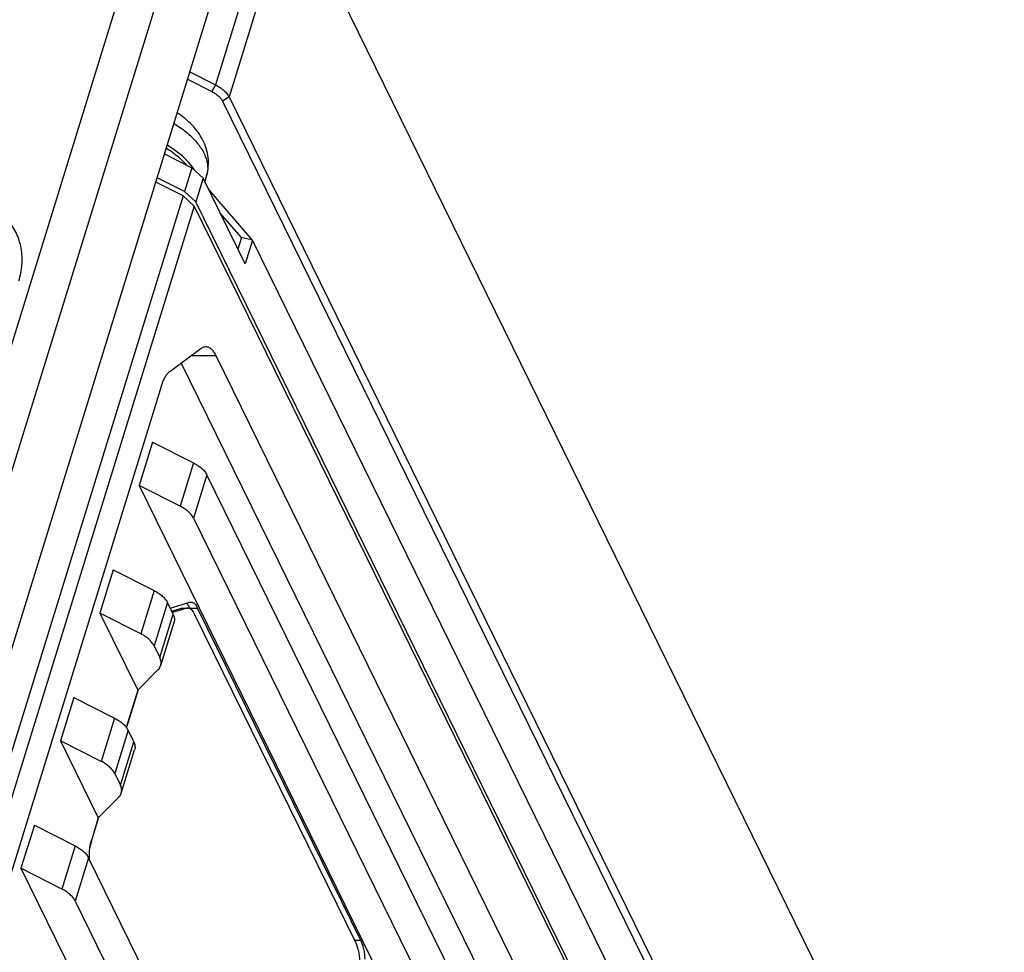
# Model space of a CAD drawing. Header units: millimetres. Extents: x 0 to 420, y 0 to 297.
# Tile 27 of 54: x 131 to 154, y 70 to 92. Entities that reach past the tile are written whole.
import ezdxf

# ---------------------------------------------------------------- set-up
doc = ezdxf.new("R2010")
doc.units = ezdxf.units.MM
doc.header["$LTSCALE"] = 23.1
doc.layers.add('00_COMPONENTS', color=7, linetype='CONTINUOUS')

msp = doc.modelspace()

# ---------------------------------------------------------------- linework, layer by layer
at = {"layer": '00_COMPONENTS', "color": 7}
for p, q in [((126.2588, 71.0329), (140.348, 116.6256)), ((127.0762, 70.6185), (141.1654, 116.2111)), ((127.8897, 68.9609), (141.9788, 114.5535)), ((136.8622, 95.6748), (135.3614, 90.8181)), ((137.1859, 95.3817), (135.6851, 90.5251)), ((137.1859, 95.3817), (154.4048, 60.2933)), ((134.7412, 91.1325), (135.3614, 90.8181)), ((134.6854, 90.952), (135.2711, 90.6551)), ((135.3614, 90.8181), (135.2711, 90.6551)), ((135.6851, 90.5251), (135.53, 90.4206)), ((135.53, 90.4206), (152.7489, 55.3322)), ((135.6851, 90.5251), (152.904, 55.4366)), ((134.128, 89.1481), (134.7853, 88.8149)), ((134.7853, 88.8149), (134.6078, 88.2404)), ((134.7853, 88.8149), (135.0588, 88.5673)), ((134.5794, 88.134), (133.9182, 88.4692)), ((134.6078, 88.2404), (133.9505, 88.5737)), ((135.0588, 88.5673), (134.8812, 87.9928)), ((136.0755, 86.4953), (135.0588, 88.5673)), ((135.1431, 88.6262), (135.0993, 88.4846)), ((135.1432, 88.6268), (135.1431, 88.6262)), ((134.8812, 87.9928), (134.6078, 88.2404)), ((136.2531, 87.0697), (135.1942, 88.2913)), ((134.5794, 88.134), (128.3014, 67.8182)), ((134.8476, 87.8912), (134.5794, 88.134)), ((152.1263, 52.8512), (134.8812, 87.9928)), ((134.8476, 87.8912), (128.5695, 67.5754)), ((134.8476, 87.8912), (152.0954, 52.7439)), ((135.9878, 87.1291), (135.4731, 87.7229)), ((135.9878, 87.1291), (135.9015, 86.8499)), ((136.2531, 87.0697), (135.9878, 87.1291)), ((136.2531, 87.0697), (136.0755, 86.4953)), ((151.5662, 55.8648), (136.2531, 87.0697)), ((134.2555, 83.8987), (135.0162, 84.4599)), ((134.7752, 84.2821), (135.3658, 84.2821)), ((135.3658, 84.2821), (147.7102, 59.1268)), ((146.5442, 59.6259), (134.5325, 84.1031)), ((134.058, 83.5592), (129.9528, 70.2747)), ((133.8414, 82.1923), (133.5186, 81.1479)), ((133.8414, 82.1923), (134.8281, 81.6921)), ((134.8281, 81.6921), (134.5053, 80.6477)), ((135.1517, 81.3991), (134.829, 80.3546)), ((146.4935, 58.287), (135.1517, 81.3991)), ((133.5186, 81.1479), (145.639, 56.4493)), ((134.5053, 80.6477), (133.5186, 81.1479)), ((134.829, 80.3546), (146.1707, 57.2425)), ((132.8892, 79.1112), (132.5665, 78.0668)), ((132.8892, 79.1112), (133.8759, 78.611)), ((133.8759, 78.611), (133.5532, 77.5666)), ((134.1996, 78.318), (133.8768, 77.2736)), ((134.3362, 78.0397), (134.1996, 78.318)), ((134.2641, 78.1866), (134.737, 78.3264)), ((132.5665, 78.0668), (133.4816, 76.202)), ((133.5532, 77.5666), (132.5665, 78.0668)), ((134.0134, 76.9952), (134.3362, 78.0397)), ((134.3017, 78.1098), (134.5409, 78.1805)), ((134.6637, 78.1805), (134.3173, 78.0781)), ((134.5409, 78.1805), (134.6637, 78.1805)), ((134.5706, 78.1849), (134.6934, 78.1849)), ((134.7537, 78.1663), (134.7439, 78.1863)), ((134.7439, 78.1863), (134.9281, 78.1863)), ((138.7535, 70.0956), (134.8548, 78.0404)), ((138.8675, 70.1586), (134.9281, 78.1863)), ((134.0363, 76.7984), (134.3591, 77.8429)), ((133.8768, 77.2736), (134.0134, 76.9952)), ((133.4816, 76.202), (133.9774, 76.7022)), ((133.4816, 76.202), (133.2048, 75.3061)), ((133.4887, 76.2091), (133.2082, 75.3014)), ((131.9371, 76.0302), (131.6144, 74.9857)), ((131.9371, 76.0302), (132.9238, 75.5299)), ((132.9238, 75.5299), (132.6011, 74.4855)), ((133.2475, 75.2369), (132.9247, 74.1925)), ((133.384, 74.9586), (133.2475, 75.2369)), ((131.6144, 74.9857), (132.5295, 73.1209)), ((132.6011, 74.4855), (131.6144, 74.9857)), ((133.0613, 73.9142), (133.384, 74.9586)), ((133.0842, 73.7173), (133.4069, 74.7618)), ((132.9247, 74.1925), (133.0613, 73.9142)), ((132.5295, 73.1209), (133.0252, 73.6211)), ((132.5366, 73.1281), (132.365, 72.5728)), ((132.5295, 73.1209), (132.3696, 72.6035)), ((130.985, 72.9491), (130.6622, 71.9046)), ((130.985, 72.9491), (131.9717, 72.4488)), ((132.3607, 72.5728), (132.365, 72.5728)), ((131.9717, 72.4488), (131.6489, 71.4044)), ((132.2953, 72.1558), (131.9726, 71.1114)), ((143.6371, 49.0437), (132.2953, 72.1558)), ((130.6622, 71.9046), (142.7826, 47.206)), ((131.6489, 71.4044), (130.6622, 71.9046)), ((131.9726, 71.1114), (143.3144, 47.9993)), ((138.8675, 70.1586), (138.7226, 70.1586))]:
    msp.add_line(p, q, dxfattribs=at)
for centre, radius, start, end in [((133.4401, 88.1699), 1.9336, 46.67019, 47.27524), ((133.6822, 88.003), 1.3948, 35.40124, 36.0445), ((133.7236, 88.0323), 1.3441, 33.72081, 35.40766)]:
    msp.add_arc(centre, radius, start, end, dxfattribs=at)
for points, knots in [([(135.3614, 90.8181), (135.3983, 90.7994), (135.4679, 90.7589), (135.5599, 90.688), (135.6337, 90.6108), (135.671, 90.5538), (135.6851, 90.5251)], [0, 0, 0, 0, 0.2802231, 0.5430922, 0.7837989, 1, 1, 1, 1]), ([(135.2711, 90.6551), (135.3006, 90.6401), (135.3563, 90.6077), (135.4299, 90.551), (135.4889, 90.4892), (135.5187, 90.4436), (135.53, 90.4206)], [0, 0, 0, 0, 0.2802235, 0.5430923, 0.7837987, 1, 1, 1, 1]), ([(135.1433, 88.627), (135.1861, 88.7666), (135.2121, 89.067), (135.0746, 89.4952), (134.8036, 89.8617), (134.5648, 90.0547), (134.4349, 90.1398)], [0, 0, 0, 0, 0.2451414, 0.489438, 0.739324, 1, 1, 1, 1]), ([(134.358, 89.8809), (134.3944, 89.8592), (134.5328, 89.7724), (134.6632, 89.6724), (134.752, 89.5904)], [0, 0, 0, 0, 0.2599011, 1, 1, 1, 1]), ([(134.7669, 89.5764), (134.8435, 89.5042), (134.9775, 89.3557), (135.1194, 89.1098), (135.1824, 88.8617), (135.1656, 88.6995), (135.1431, 88.6268)], [0, 0, 0, 0, 0.2946938, 0.5558531, 0.7870769, 1, 1, 1, 1]), ([(134.1761, 89.2885), (134.2227, 89.2596), (134.3941, 89.145), (134.5507, 89.0064), (134.6482, 88.8906)], [0, 0, 0, 0, 0.2660167, 1, 1, 1, 1]), ([(134.81, 88.8237), (134.7734, 88.874), (134.5994, 89.0828), (134.3791, 89.2499), (134.1995, 89.357)], [0, 0, 0, 0, 0.2290516, 1, 1, 1, 1]), ([(125.6876, 86.0743), (125.7312, 86.2153), (125.8529, 86.497), (126.1163, 86.8883), (126.456, 87.2482), (126.8591, 87.5633), (127.3105, 87.8221), (127.7933, 88.0149), (128.2896, 88.1346), (128.7809, 88.1765), (129.2492, 88.1386), (129.6769, 88.0218), (129.9907, 87.8585), (130.2026, 87.6931), (130.3395, 87.5549), (130.4552, 87.4022), (130.5485, 87.2366), (130.6185, 87.0597), (130.6643, 86.8733), (130.6857, 86.6793), (130.6814, 86.4094), (130.6408, 86.2065), (130.5999, 86.0743)], [0, 0, 0, 0, 0.0610728, 0.1260045, 0.1942856, 0.2649997, 0.336966, 0.4088767, 0.4794293, 0.5474599, 0.6120808, 0.672823, 0.7297742, 0.7570858, 0.7837831, 0.8100557, 0.836119, 0.8622016, 0.888531, 0.915319, 0.9427499, 1, 1, 1, 1]), ([(135.0162, 84.4599), (135.0324, 84.4719), (135.0665, 84.4914), (135.1053, 84.4987), (135.1237, 84.4987)], [0, 0, 0, 0, 0.5237729, 1, 1, 1, 1]), ([(135.1237, 84.4987), (135.1346, 84.4987), (135.157, 84.4963), (135.1899, 84.4854), (135.2221, 84.4675), (135.2658, 84.4331), (135.3172, 84.3718), (135.35, 84.3142), (135.3658, 84.2821)], [0, 0, 0, 0, 0.0962438, 0.1961449, 0.3028912, 0.4189381, 0.6846074, 1, 1, 1, 1]), ([(134.058, 83.5592), (134.0699, 83.5976), (134.0953, 83.6692), (134.1419, 83.7655), (134.1938, 83.8426), (134.2345, 83.8832), (134.2555, 83.8987)], [0, 0, 0, 0, 0.3030609, 0.5715636, 0.803453, 1, 1, 1, 1]), ([(134.8281, 81.6921), (134.865, 81.6734), (134.9346, 81.6329), (135.0266, 81.562), (135.1004, 81.4848), (135.1376, 81.4278), (135.1517, 81.3991)], [0, 0, 0, 0, 0.2802231, 0.5430922, 0.7837989, 1, 1, 1, 1]), ([(134.829, 80.3546), (134.8149, 80.3833), (134.7776, 80.4403), (134.7038, 80.5175), (134.6118, 80.5885), (134.5422, 80.6289), (134.5053, 80.6477)], [0, 0, 0, 0, 0.2162011, 0.4569078, 0.7197769, 1, 1, 1, 1]), ([(133.8759, 78.611), (133.9129, 78.5923), (133.9824, 78.5518), (134.0745, 78.4809), (134.1483, 78.4037), (134.1855, 78.3467), (134.1996, 78.318)], [0, 0, 0, 0, 0.2802231, 0.5430922, 0.7837989, 1, 1, 1, 1]), ([(134.7439, 78.1863), (134.7321, 78.2104), (134.7076, 78.2528), (134.6743, 78.2894), (134.6569, 78.3028)], [0, 0, 0, 0, 0.5491729, 1, 1, 1, 1]), ([(134.737, 78.3264), (134.7395, 78.3271), (134.7492, 78.3296), (134.7592, 78.3308), (134.7667, 78.3308)], [0, 0, 0, 0, 0.2541813, 1, 1, 1, 1]), ([(134.7667, 78.3308), (134.774, 78.3308), (134.7889, 78.3291), (134.8192, 78.3191), (134.8564, 78.2931), (134.8957, 78.2462), (134.9176, 78.2078), (134.9281, 78.1863)], [0, 0, 0, 0, 0.0963108, 0.1962834, 0.4185239, 0.6843819, 1, 1, 1, 1]), ([(134.3362, 78.0397), (134.3517, 78.0079), (134.3684, 77.9576), (134.3698, 77.8897), (134.3637, 77.8579), (134.3591, 77.8429)], [0, 0, 0, 0, 0.524625, 0.7658594, 1, 1, 1, 1]), ([(134.5409, 78.1805), (134.5433, 78.1812), (134.553, 78.1838), (134.5631, 78.1849), (134.5706, 78.1849)], [0, 0, 0, 0, 0.2541131, 1, 1, 1, 1]), ([(134.6934, 78.1849), (134.6909, 78.1849), (134.6809, 78.1845), (134.6709, 78.1827), (134.6637, 78.1805)], [0, 0, 0, 0, 0.247591, 1, 1, 1, 1]), ([(134.8548, 78.0404), (134.8442, 78.0619), (134.8224, 78.1003), (134.783, 78.1473), (134.7458, 78.1732), (134.7156, 78.1833), (134.7007, 78.1849), (134.6934, 78.1849)], [0, 0, 0, 0, 0.315623, 0.5814698, 0.803713, 0.9036796, 1, 1, 1, 1]), ([(133.8768, 77.2736), (133.8628, 77.3022), (133.8255, 77.3593), (133.7517, 77.4364), (133.6597, 77.5074), (133.5901, 77.5479), (133.5532, 77.5666)], [0, 0, 0, 0, 0.2162011, 0.4569078, 0.7197769, 1, 1, 1, 1]), ([(133.9774, 76.7022), (133.991, 76.7159), (134.0149, 76.7458), (134.0308, 76.7807), (134.0363, 76.7984)], [0, 0, 0, 0, 0.5100937, 1, 1, 1, 1]), ([(134.0363, 76.7984), (134.041, 76.8135), (134.0471, 76.8453), (134.0456, 76.9131), (134.029, 76.9635), (134.0134, 76.9952)], [0, 0, 0, 0, 0.2341406, 0.475375, 1, 1, 1, 1]), ([(132.9238, 75.5299), (132.9607, 75.5112), (133.0303, 75.4707), (133.1223, 75.3998), (133.1961, 75.3226), (133.2334, 75.2656), (133.2475, 75.2369)], [0, 0, 0, 0, 0.2802231, 0.5430922, 0.7837989, 1, 1, 1, 1]), ([(133.384, 74.9586), (133.3996, 74.9268), (133.4163, 74.8765), (133.4177, 74.8086), (133.4116, 74.7769), (133.4069, 74.7618)], [0, 0, 0, 0, 0.524625, 0.7658594, 1, 1, 1, 1]), ([(132.9247, 74.1925), (132.9106, 74.2211), (132.8734, 74.2782), (132.7996, 74.3553), (132.7076, 74.4263), (132.638, 74.4668), (132.6011, 74.4855)], [0, 0, 0, 0, 0.2162011, 0.4569078, 0.7197769, 1, 1, 1, 1]), ([(133.0252, 73.6211), (133.0388, 73.6349), (133.0628, 73.6647), (133.0787, 73.6996), (133.0842, 73.7173)], [0, 0, 0, 0, 0.5100937, 1, 1, 1, 1]), ([(133.0842, 73.7173), (133.0888, 73.7324), (133.095, 73.7642), (133.0935, 73.832), (133.0769, 73.8824), (133.0613, 73.9142)], [0, 0, 0, 0, 0.2341406, 0.475375, 1, 1, 1, 1]), ([(132.3149, 72.1158), (132.3131, 72.1591), (132.3126, 72.2452), (132.3216, 72.3718), (132.3398, 72.4915), (132.3585, 72.5676), (132.3696, 72.6035)], [0, 0, 0, 0, 0.2636548, 0.5236061, 0.7715789, 1, 1, 1, 1]), ([(132.365, 72.5728), (132.3611, 72.5602), (132.3458, 72.5066), (132.3346, 72.4518), (132.3279, 72.4098)], [0, 0, 0, 0, 0.2370083, 1, 1, 1, 1]), ([(131.9717, 72.4488), (132.0086, 72.4301), (132.0782, 72.3897), (132.1702, 72.3187), (132.244, 72.2415), (132.2813, 72.1845), (132.2953, 72.1558)], [0, 0, 0, 0, 0.2802231, 0.5430922, 0.7837989, 1, 1, 1, 1]), ([(131.9726, 71.1114), (131.9585, 71.1401), (131.9213, 71.1971), (131.8474, 71.2743), (131.7554, 71.3452), (131.6859, 71.3857), (131.6489, 71.4044)], [0, 0, 0, 0, 0.2162011, 0.4569078, 0.7197769, 1, 1, 1, 1]), ([(138.8675, 70.1586), (138.8819, 70.1293), (138.9074, 70.0641), (138.9356, 69.9573), (138.9553, 69.8384), (138.9621, 69.7553), (138.9641, 69.7126)], [0, 0, 0, 0, 0.2134052, 0.4558462, 0.7207426, 1, 1, 1, 1]), ([(138.85, 69.6496), (138.8481, 69.6923), (138.8413, 69.7754), (138.8215, 69.8943), (138.7934, 70.0011), (138.7679, 70.0663), (138.7535, 70.0956)], [0, 0, 0, 0, 0.2792633, 0.5441539, 0.7865899, 1, 1, 1, 1])]:
    msp.add_open_spline(points, degree=3, knots=knots, dxfattribs=at)

doc.saveas('drawing.dxf')
